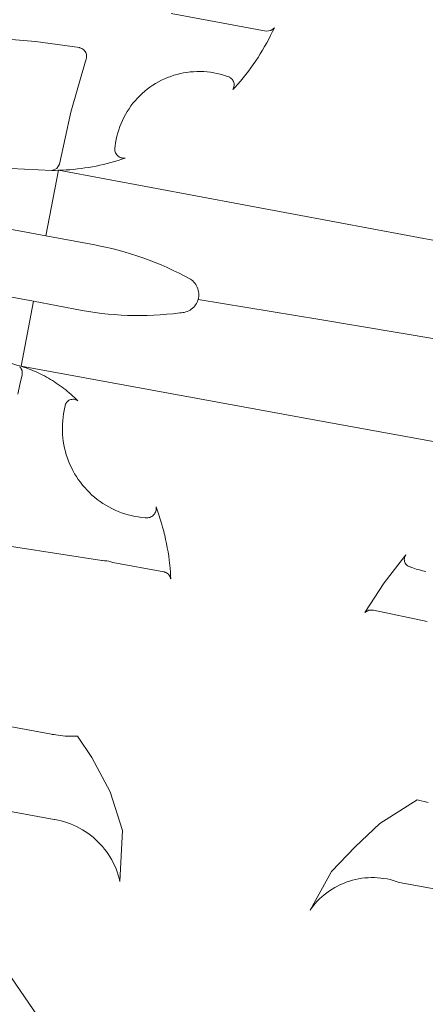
# Model space of a CAD drawing. Header units: metres. Extents: x 152610 to 160096, y 456114 to 462495.
# Tile 224 of 256: x 157375 to 157399, y 459787 to 459846. Entities that reach past the tile are written whole.
import ezdxf

# ---------------------------------------------------------------- set-up
doc = ezdxf.new("R2010")
doc.units = ezdxf.units.M
doc.header["$LTSCALE"] = 0.5
for name, color, linetype, lineweight in [('B-PV-VH-GESLOTENVERHARDING_ASFALT-GV', 251, 'CONTINUOUS', 18), ('B-PV-VH-OPENVERHARDING_BETONSTRAATSTEEN-GV', 251, 'CONTINUOUS', 18), ('B-PV-VH-OPENVERHARDING_TEGEL-GV', 251, 'CONTINUOUS', 18)]:
    doc.layers.add(name, color=color, linetype=linetype, lineweight=lineweight)

msp = doc.modelspace()

# ---------------------------------------------------------------- linework, layer by layer
at = {"layer": 'B-PV-VH-GESLOTENVERHARDING_ASFALT-GV', "flags": 128}
for points in [[(157373.409, 459844.734), (157376.072, 459844.514), (157378.72, 459844.157), (157378.748, 459844.15), (157378.811, 459844.128), (157378.87, 459844.099), (157378.926, 459844.062), (157378.977, 459844.02), (157379.023, 459843.971), (157379.062, 459843.917), (157379.095, 459843.859), (157379.12, 459843.798), (157379.138, 459843.734), (157379.148, 459843.668), (157379.151, 459843.602), (157379.145, 459843.535), (157379.131, 459843.47), (157379.11, 459843.407), (157379.081, 459843.347), (157378.204, 459840.276), (157377.515, 459837.158), (157377.358, 459836.88), (157377.055, 459836.779), (157377.259, 459836.779), (157377.462, 459836.783), (157377.689, 459836.791), (157377.917, 459836.803), (157378.144, 459836.818), (157378.37, 459836.838), (157378.597, 459836.862), (157378.822, 459836.889), (157379.048, 459836.92), (157379.272, 459836.956), (157379.496, 459836.995), (157379.72, 459837.038), (157379.942, 459837.085), (157380.164, 459837.136), (157380.385, 459837.191), (157380.605, 459837.249), (157380.824, 459837.312), (157381.041, 459837.378), (157381.258, 459837.447), (157381.464, 459837.519), (157381.42, 459837.515), (157381.354, 459837.514), (157381.288, 459837.521), (157381.224, 459837.537), (157381.163, 459837.56), (157381.104, 459837.59), (157381.049, 459837.627), (157381, 459837.67), (157380.956, 459837.72), (157380.918, 459837.773), (157380.887, 459837.832), (157380.864, 459837.893), (157380.848, 459837.957), (157380.84, 459838.023), (157380.839, 459838.089), (157380.847, 459838.154), (157380.863, 459838.218), (157380.865, 459838.238), (157380.893, 459838.438), (157380.928, 459838.636), (157380.971, 459838.833), (157381.022, 459839.028), (157381.081, 459839.22), (157381.147, 459839.411), (157381.221, 459839.598), (157381.302, 459839.782), (157381.39, 459839.964), (157381.486, 459840.141), (157381.588, 459840.314), (157381.697, 459840.483), (157381.813, 459840.648), (157381.935, 459840.808), (157382.064, 459840.963), (157382.199, 459841.113), (157382.339, 459841.257), (157382.485, 459841.396), (157382.637, 459841.528), (157382.793, 459841.655), (157382.955, 459841.775), (157383.121, 459841.889), (157383.292, 459841.996), (157383.466, 459842.096), (157383.645, 459842.19), (157383.827, 459842.276), (157384.012, 459842.354), (157384.201, 459842.426), (157384.392, 459842.49), (157384.585, 459842.546), (157384.781, 459842.594), (157384.978, 459842.635), (157385.177, 459842.667), (157385.376, 459842.692), (157385.577, 459842.709), (157385.778, 459842.718), (157385.98, 459842.719), (157386.181, 459842.712), (157386.382, 459842.697), (157386.582, 459842.674), (157386.781, 459842.643), (157386.979, 459842.604), (157387.174, 459842.557), (157387.368, 459842.503), (157387.56, 459842.441), (157387.749, 459842.371), (157387.76, 459842.364), (157387.813, 459842.327), (157387.861, 459842.284), (157387.903, 459842.235), (157387.939, 459842.181), (157387.968, 459842.123), (157387.99, 459842.062), (157388.004, 459841.999), (157388.01, 459841.934), (157388.008, 459841.87), (157387.998, 459841.806), (157387.981, 459841.743), (157387.955, 459841.684), (157387.923, 459841.628), (157388.055, 459841.763), (157388.223, 459841.953), (157388.388, 459842.145), (157388.549, 459842.341), (157388.707, 459842.539), (157388.862, 459842.74), (157389.012, 459842.944), (157389.159, 459843.15), (157389.303, 459843.359), (157389.443, 459843.57), (157389.579, 459843.784), (157389.711, 459844), (157389.84, 459844.219), (157389.965, 459844.44), (157390.085, 459844.662), (157390.202, 459844.887), (157390.315, 459845.114), (157390.424, 459845.343), (157390.205, 459845.174), (157389.93, 459845.147), (157384.224, 459846.197)], [(157373.409, 459844.734), (157376.072, 459844.514), (157378.72, 459844.157), (157378.748, 459844.15), (157378.811, 459844.128), (157378.87, 459844.099), (157378.926, 459844.062), (157378.977, 459844.02), (157379.023, 459843.971), (157379.062, 459843.917), (157379.095, 459843.859), (157379.12, 459843.798), (157379.138, 459843.734), (157379.148, 459843.668), (157379.151, 459843.602), (157379.145, 459843.535), (157379.131, 459843.47), (157379.11, 459843.407), (157379.081, 459843.347), (157378.204, 459840.276), (157377.515, 459837.158), (157377.358, 459836.88), (157377.055, 459836.779), (157377.259, 459836.779), (157377.462, 459836.783), (157377.689, 459836.791), (157377.917, 459836.803), (157378.144, 459836.818), (157378.37, 459836.838), (157378.597, 459836.862), (157378.822, 459836.889), (157379.048, 459836.92), (157379.272, 459836.956), (157379.496, 459836.995), (157379.72, 459837.038), (157379.942, 459837.085), (157380.164, 459837.136), (157380.385, 459837.191), (157380.605, 459837.249), (157380.824, 459837.312), (157381.041, 459837.378), (157381.258, 459837.447), (157381.464, 459837.519), (157381.42, 459837.515), (157381.354, 459837.514), (157381.288, 459837.521), (157381.224, 459837.537), (157381.163, 459837.56), (157381.104, 459837.59), (157381.049, 459837.627), (157381, 459837.67), (157380.956, 459837.72), (157380.918, 459837.773), (157380.887, 459837.832), (157380.864, 459837.893), (157380.848, 459837.957), (157380.84, 459838.023), (157380.839, 459838.089), (157380.847, 459838.154), (157380.863, 459838.218), (157380.865, 459838.238), (157380.893, 459838.438), (157380.928, 459838.636), (157380.971, 459838.833), (157381.022, 459839.028), (157381.081, 459839.22), (157381.147, 459839.411), (157381.221, 459839.598), (157381.302, 459839.782), (157381.39, 459839.964), (157381.486, 459840.141), (157381.588, 459840.314), (157381.697, 459840.483), (157381.813, 459840.648), (157381.935, 459840.808), (157382.064, 459840.963), (157382.199, 459841.113), (157382.339, 459841.257), (157382.485, 459841.396), (157382.637, 459841.528), (157382.793, 459841.655), (157382.955, 459841.775), (157383.121, 459841.889), (157383.292, 459841.996), (157383.466, 459842.096), (157383.645, 459842.19), (157383.827, 459842.276), (157384.012, 459842.354), (157384.201, 459842.426), (157384.392, 459842.49), (157384.585, 459842.546), (157384.781, 459842.594), (157384.978, 459842.635), (157385.177, 459842.667), (157385.376, 459842.692), (157385.577, 459842.709), (157385.778, 459842.718), (157385.98, 459842.719), (157386.181, 459842.712), (157386.382, 459842.697), (157386.582, 459842.674), (157386.781, 459842.643), (157386.979, 459842.604), (157387.174, 459842.557), (157387.368, 459842.503), (157387.56, 459842.441), (157387.749, 459842.371), (157387.76, 459842.364), (157387.813, 459842.327), (157387.861, 459842.284), (157387.903, 459842.235), (157387.939, 459842.181), (157387.968, 459842.123), (157387.99, 459842.062), (157388.004, 459841.999), (157388.01, 459841.934), (157388.008, 459841.87), (157387.998, 459841.806), (157387.981, 459841.743), (157387.955, 459841.684), (157387.923, 459841.628), (157388.055, 459841.763), (157388.223, 459841.953), (157388.388, 459842.145), (157388.549, 459842.341), (157388.707, 459842.539), (157388.862, 459842.74), (157389.012, 459842.944), (157389.159, 459843.15), (157389.303, 459843.359), (157389.443, 459843.57), (157389.579, 459843.784), (157389.711, 459844), (157389.84, 459844.219), (157389.965, 459844.44), (157390.085, 459844.662), (157390.202, 459844.887), (157390.315, 459845.114), (157390.424, 459845.343), (157390.205, 459845.174), (157389.93, 459845.147), (157384.224, 459846.197)], [(157371.79, 459833.74), (157375.73, 459833.03), (157376.71, 459832.84), (157377.462, 459836.783), (157377.259, 459836.779), (157377.055, 459836.779), (157374.594, 459836.891)], [(157371.79, 459833.74), (157375.73, 459833.03), (157376.71, 459832.84), (157377.462, 459836.783), (157377.259, 459836.779), (157377.055, 459836.779), (157374.594, 459836.891)], [(157411.299, 459830.46), (157394.154, 459833.664), (157377.462, 459836.783), (157376.71, 459832.84), (157379.648, 459832.292), (157379.89, 459832.245), (157380.274, 459832.164), (157380.656, 459832.076), (157381.036, 459831.979), (157381.414, 459831.875), (157381.791, 459831.763), (157382.164, 459831.644), (157382.535, 459831.516), (157382.904, 459831.382), (157383.27, 459831.24), (157383.632, 459831.09), (157383.992, 459830.933), (157384.348, 459830.769), (157384.701, 459830.597), (157385.05, 459830.419), (157385.396, 459830.233), (157385.455, 459830.191), (157385.527, 459830.131), (157385.594, 459830.065), (157385.655, 459829.994), (157385.709, 459829.918), (157385.757, 459829.837), (157385.798, 459829.753), (157385.831, 459829.666), (157385.857, 459829.576), (157385.875, 459829.484), (157385.885, 459829.391), (157385.887, 459829.297), (157385.881, 459829.204), (157385.868, 459829.111), (157385.846, 459829.02), (157393.15, 459827.818), (157400.178, 459826.627)], [(157400.178, 459826.627), (157393.15, 459827.818), (157385.846, 459829.02), (157385.824, 459828.951), (157385.789, 459828.864), (157385.747, 459828.78), (157385.697, 459828.701), (157385.641, 459828.626), (157385.579, 459828.555), (157385.512, 459828.491), (157385.438, 459828.432), (157385.361, 459828.38), (157385.279, 459828.335), (157385.193, 459828.297), (157385.105, 459828.266), (157385.014, 459828.243), (157384.921, 459828.228), (157384.828, 459828.221), (157384.744, 459828.21), (157384.354, 459828.163), (157383.964, 459828.125), (157383.572, 459828.095), (157383.18, 459828.072), (157382.788, 459828.057), (157382.396, 459828.051), (157382.003, 459828.052), (157381.61, 459828.062), (157381.218, 459828.079), (157380.826, 459828.105), (157380.435, 459828.138), (157380.045, 459828.179), (157379.655, 459828.229), (157379.267, 459828.286), (157378.88, 459828.351), (157375.96, 459828.91), (157375.214, 459825), (157392.161, 459821.905), (157409.209, 459818.791)], [(157372.29, 459814.53), (157380.071, 459813.32), (157380.109, 459813.32), (157380.233, 459813.316), (157380.357, 459813.304), (157380.48, 459813.283), (157380.602, 459813.255), (157380.721, 459813.219), (157383.786, 459812.646), (157383.795, 459812.644), (157383.804, 459812.642), (157383.812, 459812.641), (157383.821, 459812.638), (157383.83, 459812.636), (157383.838, 459812.634), (157383.847, 459812.631), (157383.855, 459812.628), (157383.863, 459812.625), (157383.872, 459812.622), (157383.88, 459812.619), (157383.889, 459812.616), (157383.897, 459812.612), (157383.905, 459812.609), (157383.913, 459812.605), (157383.921, 459812.601), (157383.929, 459812.597), (157383.937, 459812.593), (157383.945, 459812.589), (157383.952, 459812.584), (157383.96, 459812.58), (157383.968, 459812.575), (157383.975, 459812.57), (157383.983, 459812.565), (157383.99, 459812.56), (157383.997, 459812.555), (157384.004, 459812.549), (157384.011, 459812.544), (157384.018, 459812.538), (157384.025, 459812.532), (157384.032, 459812.527), (157384.038, 459812.521), (157384.045, 459812.515), (157384.052, 459812.508), (157384.058, 459812.502), (157384.064, 459812.496), (157384.07, 459812.489), (157384.076, 459812.483), (157384.082, 459812.476), (157384.088, 459812.469), (157384.093, 459812.462), (157384.099, 459812.455), (157384.104, 459812.448), (157384.11, 459812.441), (157384.115, 459812.434), (157384.12, 459812.426), (157384.125, 459812.419), (157384.13, 459812.411), (157384.134, 459812.404), (157384.139, 459812.396), (157384.143, 459812.388), (157384.147, 459812.38), (157384.151, 459812.372), (157384.155, 459812.365), (157384.159, 459812.356), (157384.163, 459812.348), (157384.166, 459812.34), (157384.17, 459812.332), (157384.173, 459812.323), (157384.176, 459812.315), (157384.179, 459812.307), (157384.182, 459812.298), (157384.185, 459812.29), (157384.187, 459812.281), (157384.189, 459812.273), (157384.192, 459812.264), (157384.194, 459812.255), (157384.196, 459812.247), (157384.199, 459812.236), (157384.194, 459812.398), (157384.188, 459812.558), (157384.178, 459812.717), (157384.173, 459812.786), (157384.166, 459812.866), (157384.151, 459813.025), (157384.133, 459813.183), (157384.112, 459813.341), (157384.078, 459813.593), (157384.039, 459813.844), (157383.996, 459814.095), (157383.949, 459814.345), (157383.897, 459814.594), (157383.841, 459814.842), (157383.813, 459814.956), (157383.78, 459815.089), (157383.715, 459815.335), (157383.646, 459815.579), (157383.573, 459815.823), (157383.495, 459816.065), (157383.413, 459816.306), (157383.327, 459816.545), (157383.332, 459816.499), (157383.332, 459816.431), (157383.325, 459816.364), (157383.309, 459816.298), (157383.286, 459816.235), (157383.256, 459816.175), (157383.218, 459816.119), (157383.174, 459816.067), (157383.125, 459816.021), (157383.07, 459815.982), (157383.012, 459815.949), (157382.949, 459815.923), (157382.884, 459815.905), (157382.817, 459815.894), (157382.75, 459815.892), (157382.657, 459815.898), (157382.45, 459815.919), (157382.245, 459815.947), (157382.04, 459815.983), (157381.837, 459816.027), (157381.637, 459816.078), (157381.438, 459816.137), (157381.241, 459816.204), (157381.047, 459816.279), (157380.857, 459816.361), (157380.669, 459816.45), (157380.486, 459816.546), (157380.306, 459816.65), (157380.13, 459816.76), (157379.958, 459816.877), (157379.791, 459817), (157379.63, 459817.13), (157379.473, 459817.266), (157379.321, 459817.407), (157379.175, 459817.555), (157379.035, 459817.708), (157378.901, 459817.867), (157378.773, 459818.03), (157378.652, 459818.198), (157378.537, 459818.371), (157378.429, 459818.548), (157378.327, 459818.729), (157378.233, 459818.914), (157378.146, 459819.102), (157378.066, 459819.294), (157377.994, 459819.489), (157377.929, 459819.686), (157377.872, 459819.885), (157377.823, 459820.087), (157377.781, 459820.29), (157377.748, 459820.495), (157377.722, 459820.701), (157377.704, 459820.908), (157377.694, 459821.115), (157377.693, 459821.323), (157377.699, 459821.53), (157377.713, 459821.737), (157377.735, 459821.943), (157377.765, 459822.149), (157377.803, 459822.353), (157377.849, 459822.555), (157377.854, 459822.61), (157377.867, 459822.67), (157377.888, 459822.729), (157377.916, 459822.784), (157377.951, 459822.835), (157377.992, 459822.881), (157378.039, 459822.922), (157378.091, 459822.956), (157378.146, 459822.983), (157378.205, 459823.003), (157378.266, 459823.015), (157378.328, 459823.019), (157378.389, 459823.016), (157378.45, 459823.004), (157378.509, 459822.985), (157378.565, 459822.958), (157378.616, 459822.925), (157378.519, 459823.023), (157378.419, 459823.12), (157378.317, 459823.216), (157378.214, 459823.31), (157378.109, 459823.402), (157378.002, 459823.492), (157377.894, 459823.58), (157377.784, 459823.667), (157377.673, 459823.751), (157377.561, 459823.834), (157377.447, 459823.914), (157377.331, 459823.993), (157377.215, 459824.069), (157377.097, 459824.144), (157376.977, 459824.217), (157376.857, 459824.287), (157376.735, 459824.355), (157376.612, 459824.422), (157376.488, 459824.486), (157376.363, 459824.548), (157376.237, 459824.608), (157376.11, 459824.665), (157375.963, 459824.728), (157375.816, 459824.788), (157375.667, 459824.845), (157375.517, 459824.9), (157375.366, 459824.951), (157375.214, 459825), (157375.118, 459825.029)], [(157375.13, 459824.976), (157375.136, 459824.969), (157375.143, 459824.963), (157375.149, 459824.956), (157375.155, 459824.95), (157375.161, 459824.943), (157375.167, 459824.936), (157375.173, 459824.929), (157375.178, 459824.922), (157375.184, 459824.914), (157375.189, 459824.907), (157375.194, 459824.9), (157375.199, 459824.892), (157375.204, 459824.885), (157375.209, 459824.877), (157375.214, 459824.869), (157375.219, 459824.861), (157375.223, 459824.853), (157375.227, 459824.845), (157375.231, 459824.837), (157375.236, 459824.829), (157375.239, 459824.821), (157375.243, 459824.813), (157375.247, 459824.804), (157375.25, 459824.796), (157375.253, 459824.788), (157375.257, 459824.779), (157375.26, 459824.771), (157375.262, 459824.762), (157375.265, 459824.753), (157375.268, 459824.745), (157375.27, 459824.736), (157375.272, 459824.727), (157375.275, 459824.718), (157375.277, 459824.709), (157375.278, 459824.7), (157375.28, 459824.691), (157375.281, 459824.682), (157375.283, 459824.673), (157375.284, 459824.664), (157375.285, 459824.655), (157375.286, 459824.646), (157375.286, 459824.637), (157375.287, 459824.628), (157375.287, 459824.619), (157375.288, 459824.61), (157375.288, 459824.601), (157375.288, 459824.592), (157375.287, 459824.583), (157375.287, 459824.574), (157375.286, 459824.565), (157375.286, 459824.556), (157375.285, 459824.547), (157375.284, 459824.538), (157375.282, 459824.529), (157375.281, 459824.52), (157375.28, 459824.511), (157375.278, 459824.502), (157375.276, 459824.493), (157375.274, 459824.484), (157375.146, 459823.911), (157375.028, 459823.335)], [(157399.527, 459812.678), (157399.329, 459812.716), (157399.132, 459812.763), (157398.938, 459812.817), (157398.746, 459812.879), (157398.664, 459812.908), (157398.582, 459812.939), (157398.57, 459812.942), (157398.513, 459812.962), (157398.458, 459812.989), (157398.408, 459813.023), (157398.363, 459813.064), (157398.323, 459813.11), (157398.29, 459813.161), (157398.263, 459813.215), (157398.245, 459813.273), (157398.233, 459813.333), (157398.23, 459813.394), (157398.235, 459813.454), (157398.247, 459813.514), (157398.268, 459813.571), (157398.295, 459813.625), (157398.33, 459813.675), (157397.014, 459811.995), (157395.863, 459810.198), (157396.098, 459810.342), (157396.373, 459810.342), (157399.6, 459809.67)]]:
    msp.add_lwpolyline(points, dxfattribs=at)
msp.add_lwpolyline([(157374.98, 459829.09), (157371.06, 459829.82), (157358.743, 459832.543), (157358.665, 459832.563), (157358.583, 459832.593), (157358.504, 459832.63), (157358.428, 459832.674), (157358.357, 459832.725), (157358.29, 459832.783), (157358.229, 459832.846), (157358.175, 459832.914), (157358.145, 459832.959), (157357.518, 459829.311), (157370.32, 459826.4), (157372.697, 459825.82), (157375.021, 459825.057), (157375.118, 459825.029), (157375.214, 459825), (157375.96, 459828.91)], close=True, dxfattribs=at)
at = {"layer": 'B-PV-VH-OPENVERHARDING_BETONSTRAATSTEEN-GV', "flags": 128}
for points in [[(157370.98, 459798.9), (157377.2, 459797.77), (157377.239, 459797.763), (157377.433, 459797.726), (157377.624, 459797.68), (157377.814, 459797.627), (157378.002, 459797.566), (157378.187, 459797.498), (157378.369, 459797.422), (157378.548, 459797.338), (157378.723, 459797.248), (157378.895, 459797.15), (157379.063, 459797.046), (157379.226, 459796.935), (157379.384, 459796.818), (157379.538, 459796.694), (157379.686, 459796.564), (157379.829, 459796.428), (157379.966, 459796.286), (157380.098, 459796.139), (157380.223, 459795.987), (157380.343, 459795.83), (157380.455, 459795.668), (157380.562, 459795.501), (157380.661, 459795.331), (157380.753, 459795.157), (157380.838, 459794.979), (157380.916, 459794.797), (157380.986, 459794.613), (157381.049, 459794.426), (157381.104, 459794.236), (157381.152, 459794.045), (157381.295, 459797.094), (157380.557, 459799.426), (157379.469, 459801.486), (157378.599, 459802.764), (157377.857, 459802.78), (157377.297, 459802.861), (157377.209, 459802.865), (157377.121, 459802.877), (157377.085, 459802.88), (157377.05, 459802.891), (157370.94, 459804.02)], [(157399.665, 459798.777), (157399.006, 459798.94), (157396.764, 459797.521), (157395.287, 459796.122), (157393.849, 459794.645), (157392.573, 459792.319), (157392.637, 459792.409), (157392.754, 459792.561), (157392.877, 459792.707), (157393.005, 459792.849), (157393.14, 459792.985), (157393.28, 459793.115), (157393.425, 459793.239), (157393.576, 459793.357), (157393.731, 459793.469), (157393.891, 459793.574), (157394.055, 459793.672), (157394.223, 459793.763), (157394.394, 459793.847), (157394.569, 459793.924), (157394.747, 459793.994), (157394.928, 459794.056), (157395.112, 459794.11), (157395.297, 459794.157), (157395.484, 459794.196), (157395.673, 459794.227), (157395.863, 459794.25), (157396.053, 459794.265), (157396.244, 459794.272), (157396.436, 459794.271), (157396.627, 459794.263), (157396.817, 459794.246), (157397.007, 459794.221), (157397.195, 459794.188), (157397.382, 459794.148), (157397.567, 459794.1), (157397.75, 459794.044), (157397.93, 459793.98), (157405.87, 459792.529)]]:
    msp.add_lwpolyline(points, dxfattribs=at)
at = {"layer": 'B-PV-VH-OPENVERHARDING_TEGEL-GV', "flags": 128}
msp.add_lwpolyline([(157378.88, 459782.03), (157368.21, 459797.63), (157365.88, 459797.72), (157378.47, 459779.72)], dxfattribs=at)

doc.saveas('drawing.dxf')
